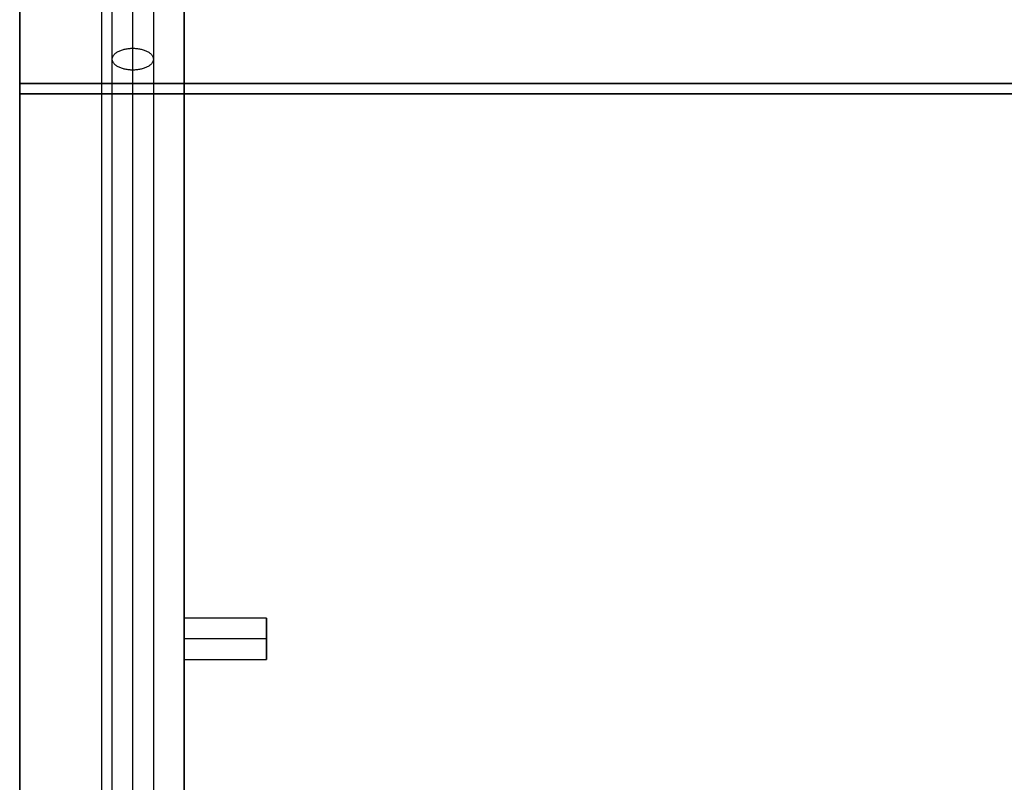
# Model space of a CAD drawing. Header units: millimetres. Extents: x -417 to 417, y -149 to 149.
# Tile 6 of 34: x -400 to -304, y -74 to 0. Entities that reach past the tile are written whole.
import ezdxf

# ---------------------------------------------------------------- set-up
doc = ezdxf.new("R2010")
doc.units = ezdxf.units.MM
doc.layers.add('Default', color=7, linetype='Continuous', true_color=0x000000)
doc.layers.add('Défaut', color=7, linetype='Continuous', true_color=0x000000)

msp = doc.modelspace()

# ---------------------------------------------------------------- linework, layer by layer
at = {"layer": 'Default'}
for p, q in [((-400, 127.568, 17.992), (-400, -142.432, 17.992)), ((-400, 127.568, 682.008), (-400, -142.432, 682.008)), ((-384, 117.569, 461.009), (-384, -112.431, 461.009)), ((-400, -7.432, 10), (-400, -7.432, 25.984)), ((-400, -7.432, 10), (400, -7.432, 10)), ((400, -7.432, 25.984), (-400, -7.432, 25.984)), ((-400, -7.432, 674.016), (-400, -7.432, 690)), ((400, -7.432, 690), (-400, -7.432, 690)), ((-400, -7.432, 674.016), (400, -7.432, 674.016)), ((-376, -58.7, 454.017), (-376, -62.163, 454.017)), ((-376, -60.432, 453.017), (-376, -60.432, 455.016))]:
    msp.add_line(p, q, dxfattribs=at)
for points in [[(-400, -142.432, 25.984), (-400, -7.432, 25.984), (-400, 127.568, 25.984)], [(-400, 127.568, 10), (-400, -7.432, 10), (-400, -142.432, 10)], [(-400, -142.432, 690), (-400, -7.432, 690), (-400, 127.568, 690)], [(-400, 127.568, 674.016), (-400, -7.432, 674.016), (-400, -142.432, 674.016)], [(-384, -112.431, 469.001), (-384, 2.569, 469.001), (-384, 117.569, 469.001)], [(-384, 63.569, 453.017), (-384, 2.568, 453.017), (-384, -58.432, 453.017)], [(-376, -58.432, 453.017), (-380, -58.432, 453.017), (-384, -58.432, 453.017)], [(-376, -58.432, 453.017), (-380, -58.432, 453.017), (-384, -58.432, 453.017)], [(-376, -62.431, 453.017), (-376, -60.432, 453.017), (-376, -58.432, 453.017)], [(-376, -60.432, 455.016), (-380, -60.432, 455.016), (-384, -60.432, 455.016)], [(-384, -62.431, 453.017), (-384, -87.431, 453.017), (-384, -112.431, 453.017)], [(-384, -62.431, 453.017), (-380, -62.431, 453.017), (-376, -62.431, 453.017)]]:
    msp.add_open_spline(points, degree=2, dxfattribs=at)
for points, knots in [([(-384, -58.432, 453.017), (-384, -58.432, 453.845), (-384, -59.018, 454.431), (-384, -59.603, 455.016), (-384, -60.432, 455.016), (-384, -61.26, 455.016), (-384, -61.845, 454.431), (-384, -62.431, 453.845), (-384, -62.431, 453.017)], [-6.625461, -6.625461, -6.625461, -4.969096, -4.969096, -3.31273, -3.31273, -1.656365, -1.656365, 0, 0, 0]), ([(-376, -58.432, 453.017), (-376, -58.432, 453.845), (-376, -59.018, 454.431), (-376, -59.603, 455.016), (-376, -60.432, 455.016), (-376, -61.26, 455.016), (-376, -61.845, 454.431), (-376, -62.431, 453.845), (-376, -62.431, 453.017)], [0, 0, 0, 1.656365, 1.656365, 3.31273, 3.31273, 4.969096, 4.969096, 6.625461, 6.625461, 6.625461])]:
    msp.add_rational_spline(points, [1, 0.92387807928, 1, 0.92387807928, 1, 0.92387807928, 1, 0.92387807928, 1], degree=2, knots=knots, dxfattribs=at)
at = {"layer": 'Défaut'}
for p, q in [((-400, 128.568, 956), (-400, -141.432, 956)), ((-400, 128.568, 1343), (-400, -141.432, 1343)), ((-400, 128.568, 1728), (-400, -141.432, 1728)), ((-400, -6.432, 948), (-400, -6.432, 964)), ((400, -6.432, 964), (-400, -6.432, 964)), ((-400, -6.432, 948), (400, -6.432, 948)), ((-400, -6.432, 1335), (-400, -6.432, 1351)), ((400, -6.432, 1351), (-400, -6.432, 1351)), ((-400, -6.432, 1335), (400, -6.432, 1335)), ((-400, -6.432, 1720), (-400, -6.432, 1736)), ((400, -6.432, 1736), (-400, -6.432, 1736)), ((-400, -6.432, 1720), (400, -6.432, 1720))]:
    msp.add_line(p, q, dxfattribs=at)
for points, degree in [([(-389, -142.946, 987.561), (-389, -49.644, 1042.098), (-389, 43.659, 1096.634), (-389, 136.961, 1151.17)], 3), ([(-389, -142.946, 1374.561), (-389, -49.644, 1429.098), (-389, 43.659, 1483.634), (-389, 136.961, 1538.17)], 3), ([(-389, -142.946, 1759.561), (-389, -49.644, 1814.098), (-389, 43.659, 1868.634), (-389, 136.961, 1923.17)], 3), ([(-391, -144.005, 989.275), (-391, -50.703, 1043.812), (-391, 42.6, 1098.348), (-391, 135.902, 1152.885)], 3), ([(-391, -144.005, 1376.275), (-391, -50.703, 1430.812), (-391, 42.6, 1485.348), (-391, 135.902, 1539.885)], 3), ([(-391, -144.005, 1761.275), (-391, -50.703, 1815.812), (-391, 42.6, 1870.348), (-391, 135.902, 1924.885)], 3), ([(-387, 135.902, 1152.885), (-387, 42.6, 1098.348), (-387, -50.703, 1043.812), (-387, -144.005, 989.275)], 3), ([(-387, 135.902, 1539.885), (-387, 42.6, 1485.348), (-387, -50.703, 1430.812), (-387, -144.005, 1376.275)], 3), ([(-387, 135.902, 1924.885), (-387, 42.6, 1870.348), (-387, -50.703, 1815.812), (-387, -144.005, 1761.275)], 3), ([(-389, -145.064, 990.99), (-389, -51.761, 1045.526), (-389, 41.541, 1100.063), (-389, 134.844, 1154.599)], 3), ([(-389, -145.064, 1377.99), (-389, -51.761, 1432.526), (-389, 41.541, 1487.063), (-389, 134.844, 1541.599)], 3), ([(-389, -145.064, 1762.99), (-389, -51.761, 1817.526), (-389, 41.541, 1872.063), (-389, 134.844, 1926.599)], 3), ([(-400, 128.568, 948), (-400, -6.432, 948), (-400, -141.432, 948)], 2), ([(-400, -141.432, 964), (-400, -6.432, 964), (-400, 128.568, 964)], 2), ([(-400, 128.568, 1335), (-400, -6.432, 1335), (-400, -141.432, 1335)], 2), ([(-400, -141.432, 1351), (-400, -6.432, 1351), (-400, 128.568, 1351)], 2), ([(-400, 128.568, 1720), (-400, -6.432, 1720), (-400, -141.432, 1720)], 2), ([(-400, -141.432, 1736), (-400, -6.432, 1736), (-400, 128.568, 1736)], 2), ([(-400, -142.432, 25.984), (-400, -7.432, 25.984), (-400, 127.568, 25.984)], 2), ([(-400, -142.432, 674.016), (-400, -7.432, 674.016), (-400, 127.568, 674.016)], 2), ([(-400, -142.432, 350), (-400, -7.432, 350), (-400, 127.568, 350)], 2), ([(-392, -142.432, 25.984), (-392, -7.432, 25.984), (-392, 127.568, 25.984)], 2), ([(-392, -142.432, 674.016), (-392, -7.432, 674.016), (-392, 127.568, 674.016)], 2), ([(-384, -142.432, 25.984), (-384, -7.432, 25.984), (-384, 127.568, 25.984)], 2), ([(-384, -142.432, 674.016), (-384, -7.432, 674.016), (-384, 127.568, 674.016)], 2), ([(-384, -142.432, 350), (-384, -7.432, 350), (-384, 127.568, 350)], 2), ([(-384, 117.569, 453.017), (-384, 2.569, 453.017), (-384, -112.431, 453.017)], 2), ([(-384, 117.569, 469.001), (-384, 2.569, 469.001), (-384, -112.431, 469.001)], 2), ([(-384, 117.569, 461.009), (-384, 2.569, 461.009), (-384, -112.431, 461.009)], 2), ([(-384, 117.569, 231.03), (-384, 2.569, 231.03), (-384, -112.431, 231.03)], 2), ([(-384, 117.569, 247.013), (-384, 2.569, 247.013), (-384, -112.431, 247.013)], 2), ([(-384, 117.569, 239.022), (-384, 2.569, 239.022), (-384, -112.431, 239.022)], 2), ([(-384, -7.432, 25.984), (-392, -7.432, 25.984), (-400, -7.432, 25.984)], 2), ([(-400, -7.432, 25.984), (-400, -7.432, 350), (-400, -7.432, 674.016)], 2), ([(-400, -7.432, 674.016), (-392, -7.432, 674.016), (-384, -7.432, 674.016)], 2), ([(-384, -7.432, 674.016), (-384, -7.432, 350), (-384, -7.432, 25.984)], 2)]:
    msp.add_open_spline(points, degree=degree, dxfattribs=at)
for points, knots in [([(-391, -4.051, 1071.08), (-391, -2.992, 1069.366), (-389, -2.992, 1069.366), (-387, -2.992, 1069.366), (-387, -4.051, 1071.08)], [6.283185, 6.283185, 6.283185, 9.424778, 9.424778, 12.566371, 12.566371, 12.566371]), ([(-391, -4.051, 1458.08), (-391, -2.992, 1456.366), (-389, -2.992, 1456.366), (-387, -2.992, 1456.366), (-387, -4.051, 1458.08)], [6.283185, 6.283185, 6.283185, 9.424778, 9.424778, 12.566371, 12.566371, 12.566371]), ([(-391, -4.051, 1843.08), (-391, -2.992, 1841.366), (-389, -2.992, 1841.366), (-387, -2.992, 1841.366), (-387, -4.051, 1843.08)], [6.283185, 6.283185, 6.283185, 9.424778, 9.424778, 12.566371, 12.566371, 12.566371]), ([(-387, -4.051, 1071.08), (-387, -5.11, 1072.794), (-389, -5.11, 1072.794), (-391, -5.11, 1072.794), (-391, -4.051, 1071.08)], [0, 0, 0, 3.141593, 3.141593, 6.283185, 6.283185, 6.283185]), ([(-387, -4.051, 1458.08), (-387, -5.11, 1459.794), (-389, -5.11, 1459.794), (-391, -5.11, 1459.794), (-391, -4.051, 1458.08)], [0, 0, 0, 3.141593, 3.141593, 6.283185, 6.283185, 6.283185]), ([(-387, -4.051, 1843.08), (-387, -5.11, 1844.794), (-389, -5.11, 1844.794), (-391, -5.11, 1844.794), (-391, -4.051, 1843.08)], [0, 0, 0, 3.141593, 3.141593, 6.283185, 6.283185, 6.283185])]:
    msp.add_rational_spline(points, [1, 0.707106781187, 1, 0.707106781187, 1], degree=2, knots=knots, dxfattribs=at)

doc.saveas('drawing.dxf')
